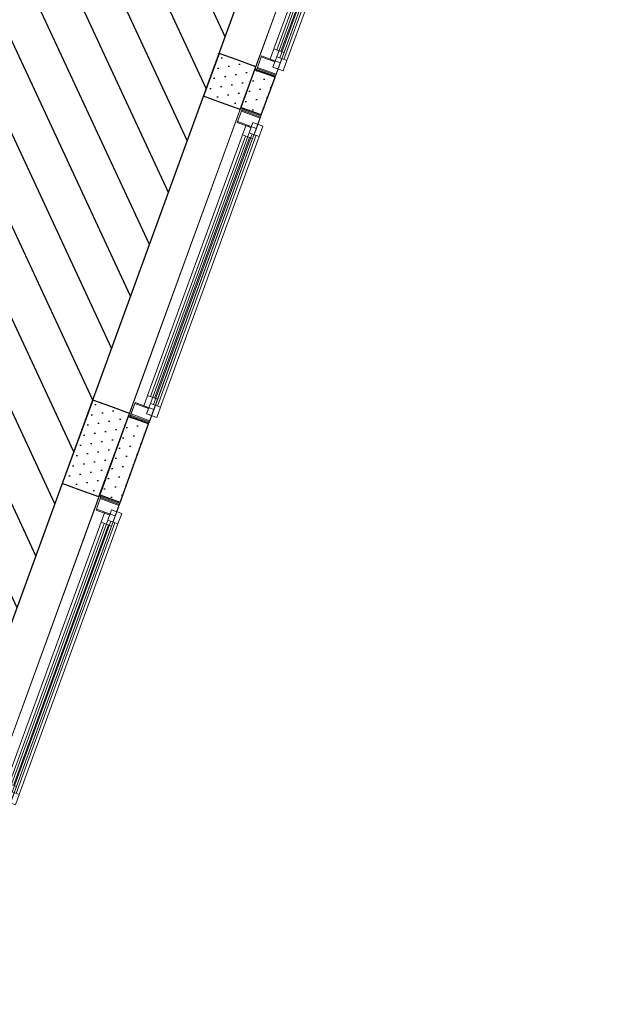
# Model space of a CAD drawing. Header units: millimetres. Extents: x 112481703 to 112588235, y 1264638581 to 1264713486.
# Tile 91 of 256: x 112562567 to 112565299, y 1264645703 to 1264650239. Entities that reach past the tile are written whole.
import ezdxf

# ---------------------------------------------------------------- set-up
doc = ezdxf.new("R2010")
doc.units = ezdxf.units.MM
doc.header["$LTSCALE"] = 0.5
doc.header["$MEASUREMENT"] = 0
doc.linetypes.add('PLINE', pattern=[0])
for name, color, linetype in [('231- Bærende yttervegger', 7, 'Continuous'), ('231- Bærende yttervegger (Skravur)', 7, 'Continuous'), ('231- Bærende yttervegger (Skravur)(Nye konstruksjoner)', 7, 'Continuous'), ('231- Bærende yttervegger(Nye konstruksjoner)', 7, 'Continuous'), ('862- M___Nettoareal', 7, 'Continuous'), ('862- M___Nettoareal(Polylinje)', 7, 'Continuous'), ('LA_farge_dekke_asfalt2', 7, 'Continuous')]:
    doc.layers.add(name, color=color, linetype=linetype)
doc.layers.add('234- Vinduer_ dører_ porter(Nye konstruksjoner)', color=7, linetype='Continuous', lineweight=0)
pattern_1 = [(249.95599, (112557650, 1264717795), (-81.35699, 29.68231), [0, -50]), (249.95599, (112557682.11, 1264717756.67), (-81.35699, 29.68231), [0, -50])]

# ---------------------------------------------------------------- blocks, each defined once
blk = doc.blocks.new('Landskap_2500_56', base_point=(112560777.1, 1264650164.5))
at = {"layer": '862- M___Nettoareal(Polylinje)', "linetype": 'PLINE', "flags": 128}
blk.add_lwpolyline([(112564043.1, 1264651610.5), (112560943, 1264652741.5), (112560223.2, 1264650768.7), (112560182.1, 1264650656), (112558059, 1264651430.6), (112556649.9, 1264651944.7), (112556615.6, 1264651850.7), (112555582.2, 1264649018.4), (112559424.5, 1264647616.5), (112562214.6, 1264646598.6)], close=True, dxfattribs=at)
blk = doc.blocks.new('Vindu[92]', base_point=(112557650, 1264717795))
at = {"layer": '234- Vinduer_ dører_ porter(Nye konstruksjoner)', "linetype": 'PLINE'}
for p, q in [((112564167.7, 1264651426.6), (112563650.1, 1264650008.1)), ((112564261.6, 1264651392.4), (112563744.1, 1264649973.8)), ((112564152.6, 1264651361.9), (112564171.7, 1264651414.5)), ((112564175.2, 1264651423.9), (112564167.7, 1264651426.6)), ((112564171.7, 1264651414.5), (112564175.2, 1264651423.9)), ((112564171.7, 1264651414.5), (112564258.2, 1264651383)), ((112564261.6, 1264651392.4), (112564175.2, 1264651423.9)), ((112564261.6, 1264651392.4), (112564175.2, 1264651423.9)), ((112564261.6, 1264651392.4), (112564258.2, 1264651383)), ((112564215.5, 1264651338.9), (112564152.6, 1264651361.9)), ((112564206.9, 1264651315.4), (112564224.1, 1264651362.4)), ((112564224.1, 1264651362.4), (112564215.5, 1264651338.9)), ((112564247.5, 1264651353.8), (112564224.1, 1264651362.4)), ((112564224.1, 1264651362.4), (112564271, 1264651345.3)), ((112564258.2, 1264651383), (112564247.5, 1264651353.8)), ((112564271, 1264651345.3), (112564253.9, 1264651298.3)), ((112563751.8, 1264650067.9), (112564206.9, 1264651315.4)), ((112563765.9, 1264650062.7), (112564221, 1264651310.3)), ((112564239.8, 1264651303.4), (112563784.6, 1264650055.9)), ((112564253.9, 1264651298.3), (112563798.7, 1264650050.7)), ((112564253.9, 1264651298.3), (112564206.9, 1264651315.4)), ((112563661.1, 1264650014.7), (112563680.3, 1264650067.4)), ((112563680.3, 1264650067.4), (112563743.2, 1264650044.4)), ((112563734.6, 1264650020.9), (112563751.8, 1264650067.9)), ((112563743.2, 1264650044.4), (112563734.6, 1264650020.9)), ((112563751.8, 1264650067.9), (112563798.7, 1264650050.7)), ((112563798.7, 1264650050.7), (112563781.6, 1264650003.8)), ((112563657.6, 1264650005.4), (112563650.1, 1264650008.1)), ((112563657.6, 1264650005.4), (112563661.1, 1264650014.7)), ((112563744.1, 1264649973.8), (112563657.6, 1264650005.4)), ((112563744.1, 1264649973.8), (112563657.6, 1264650005.4)), ((112563661.1, 1264650014.7), (112563747.5, 1264649983.2)), ((112563734.6, 1264650020.9), (112563758.1, 1264650012.3)), ((112563781.6, 1264650003.8), (112563734.6, 1264650020.9)), ((112563747.5, 1264649983.2), (112563744.1, 1264649973.8)), ((112563758.1, 1264650012.3), (112563747.5, 1264649983.2))]:
    blk.add_line(p, q, dxfattribs=at)
blk = doc.blocks.new('Vindu[93]', base_point=(112557650, 1264717795))
at = {"layer": '234- Vinduer_ dører_ porter(Nye konstruksjoner)', "linetype": 'PLINE'}
for p, q in [((112562933.8, 1264648044.7), (112562416.2, 1264646626.1)), ((112562918.7, 1264647979.9), (112562937.9, 1264648032.6)), ((112562941.3, 1264648041.9), (112562933.8, 1264648044.7)), ((112562937.9, 1264648032.6), (112562941.3, 1264648041.9)), ((112562937.9, 1264648032.6), (112563024.3, 1264648001)), ((112563027.7, 1264648010.4), (112562941.3, 1264648041.9)), ((112563027.7, 1264648010.4), (112562941.3, 1264648041.9)), ((112563027.7, 1264648010.4), (112562510.2, 1264646591.9)), ((112563024.3, 1264648001), (112563013.7, 1264647971.9)), ((112563027.7, 1264648010.4), (112563024.3, 1264648001)), ((112562981.6, 1264647957), (112562918.7, 1264647979.9)), ((112562973.1, 1264647933.5), (112562990.2, 1264647980.5)), ((112562990.2, 1264647980.5), (112562981.6, 1264647957)), ((112563013.7, 1264647971.9), (112562990.2, 1264647980.5)), ((112562990.2, 1264647980.5), (112563037.2, 1264647963.3)), ((112563037.2, 1264647963.3), (112563020, 1264647916.4)), ((112562517.9, 1264646685.9), (112562973.1, 1264647933.5)), ((112562532, 1264646680.8), (112562987.1, 1264647928.4)), ((112563005.9, 1264647921.5), (112562550.8, 1264646673.9)), ((112563020, 1264647916.4), (112562564.9, 1264646668.8)), ((112563020, 1264647916.4), (112562973.1, 1264647933.5)), ((112562427.2, 1264646632.8), (112562446.4, 1264646685.4)), ((112562446.4, 1264646685.4), (112562509.3, 1264646662.4)), ((112562500.8, 1264646639), (112562517.9, 1264646685.9)), ((112562517.9, 1264646685.9), (112562564.9, 1264646668.8)), ((112562423.8, 1264646623.4), (112562416.2, 1264646626.1)), ((112562423.8, 1264646623.4), (112562427.2, 1264646632.8)), ((112562427.2, 1264646632.8), (112562513.6, 1264646601.3)), ((112562509.3, 1264646662.4), (112562500.8, 1264646639)), ((112562500.8, 1264646639), (112562524.2, 1264646630.4)), ((112562547.7, 1264646621.8), (112562500.8, 1264646639)), ((112562524.2, 1264646630.4), (112562513.6, 1264646601.3)), ((112562564.9, 1264646668.8), (112562547.7, 1264646621.8)), ((112562510.2, 1264646591.9), (112562423.8, 1264646623.4)), ((112562510.2, 1264646591.9), (112562423.8, 1264646623.4)), ((112562513.6, 1264646601.3), (112562510.2, 1264646591.9))]:
    blk.add_line(p, q, dxfattribs=at)
blk = doc.blocks.new('Vindu[97]', base_point=(112557650, 1264717795))
at = {"layer": '234- Vinduer_ dører_ porter(Nye konstruksjoner)', "linetype": 'PLINE'}
for p, q in [((112563585, 1264649829.6), (112563067.5, 1264648411.1)), ((112563569.9, 1264649764.9), (112563589.1, 1264649817.5)), ((112563592.5, 1264649826.9), (112563585, 1264649829.6)), ((112563589.1, 1264649817.5), (112563592.5, 1264649826.9)), ((112563589.1, 1264649817.5), (112563675.5, 1264649785.9)), ((112563678.9, 1264649795.3), (112563592.5, 1264649826.9)), ((112563678.9, 1264649795.3), (112563592.5, 1264649826.9)), ((112563678.9, 1264649795.3), (112563161.4, 1264648376.8)), ((112563632.8, 1264649741.9), (112563569.9, 1264649764.9)), ((112563624.3, 1264649718.4), (112563641.4, 1264649765.4)), ((112563641.4, 1264649765.4), (112563632.8, 1264649741.9)), ((112563664.9, 1264649756.8), (112563641.4, 1264649765.4)), ((112563641.4, 1264649765.4), (112563688.4, 1264649748.2)), ((112563675.5, 1264649785.9), (112563664.9, 1264649756.8)), ((112563678.9, 1264649795.3), (112563675.5, 1264649785.9)), ((112563169.1, 1264648470.8), (112563624.3, 1264649718.4)), ((112563183.2, 1264648465.7), (112563638.4, 1264649713.3)), ((112563671.2, 1264649701.3), (112563624.3, 1264649718.4)), ((112563688.4, 1264649748.2), (112563671.2, 1264649701.3)), ((112563657.1, 1264649706.4), (112563202, 1264648458.9)), ((112563671.2, 1264649701.3), (112563216.1, 1264648453.7)), ((112563078.4, 1264648417.7), (112563097.6, 1264648470.3)), ((112563097.6, 1264648470.3), (112563160.5, 1264648447.4)), ((112563152, 1264648423.9), (112563169.1, 1264648470.8)), ((112563160.5, 1264648447.4), (112563152, 1264648423.9)), ((112563169.1, 1264648470.8), (112563216.1, 1264648453.7)), ((112563216.1, 1264648453.7), (112563198.9, 1264648406.7)), ((112563075, 1264648408.3), (112563067.5, 1264648411.1)), ((112563075, 1264648408.3), (112563078.4, 1264648417.7)), ((112563161.4, 1264648376.8), (112563075, 1264648408.3)), ((112563161.4, 1264648376.8), (112563075, 1264648408.3)), ((112563078.4, 1264648417.7), (112563164.8, 1264648386.2)), ((112563152, 1264648423.9), (112563175.5, 1264648415.3)), ((112563198.9, 1264648406.7), (112563152, 1264648423.9)), ((112563175.5, 1264648415.3), (112563164.8, 1264648386.2)), ((112563164.8, 1264648386.2), (112563161.4, 1264648376.8))]:
    blk.add_line(p, q, dxfattribs=at)
blk = doc.blocks.new('Vindu[100]', base_point=(112557650, 1264717795))
at = {"layer": '234- Vinduer_ dører_ porter(Nye konstruksjoner)', "linetype": 'PLINE'}
for p, q in [((112564169.4, 1264651431.3), (112563651.8, 1264650012.8)), ((112564263.3, 1264651397.1), (112563745.8, 1264649978.5)), ((112564154.3, 1264651366.6), (112564173.5, 1264651419.2)), ((112564176.9, 1264651428.6), (112564169.4, 1264651431.3)), ((112564173.5, 1264651419.2), (112564176.9, 1264651428.6)), ((112564173.5, 1264651419.2), (112564259.9, 1264651387.7)), ((112564263.3, 1264651397.1), (112564176.9, 1264651428.6)), ((112564263.3, 1264651397.1), (112564176.9, 1264651428.6)), ((112564263.3, 1264651397.1), (112564259.9, 1264651387.7)), ((112564240.7, 1264651335.1), (112564154.3, 1264651366.6)), ((112564176.6, 1264651305.2), (112564193.7, 1264651352.2)), ((112564193.7, 1264651352.2), (112564240.7, 1264651335.1)), ((112564259.9, 1264651387.7), (112564240.7, 1264651335.1)), ((112563738.6, 1264650104.6), (112564176.6, 1264651305.2)), ((112563752.7, 1264650099.5), (112564190.7, 1264651300.1)), ((112564223.6, 1264651288.1), (112564176.6, 1264651305.2)), ((112564240.7, 1264651335.1), (112564223.6, 1264651288.1)), ((112564209.5, 1264651293.2), (112563771.4, 1264650092.6)), ((112564223.6, 1264651288.1), (112563785.5, 1264650087.5)), ((112563721.4, 1264650057.7), (112563738.6, 1264650104.6)), ((112563738.6, 1264650104.6), (112563785.5, 1264650087.5)), ((112563785.5, 1264650087.5), (112563768.4, 1264650040.5)), ((112563662.8, 1264650019.4), (112563682, 1264650072.1)), ((112563682, 1264650072.1), (112563768.4, 1264650040.5)), ((112563768.4, 1264650040.5), (112563721.4, 1264650057.7)), ((112563768.4, 1264650040.5), (112563749.2, 1264649987.9)), ((112563659.3, 1264650010), (112563651.8, 1264650012.8)), ((112563659.3, 1264650010), (112563662.8, 1264650019.4)), ((112563745.8, 1264649978.5), (112563659.3, 1264650010)), ((112563745.8, 1264649978.5), (112563659.3, 1264650010)), ((112563662.8, 1264650019.4), (112563749.2, 1264649987.9)), ((112563749.2, 1264649987.9), (112563745.8, 1264649978.5))]:
    blk.add_line(p, q, dxfattribs=at)
blk = doc.blocks.new('Vindu[101]', base_point=(112557650, 1264717795))
at = {"layer": '234- Vinduer_ dører_ porter(Nye konstruksjoner)', "linetype": 'PLINE'}
for p, q in [((112562935.5, 1264648049.4), (112562418, 1264646630.8)), ((112562920.4, 1264647984.6), (112562939.6, 1264648037.2)), ((112562943, 1264648046.6), (112562935.5, 1264648049.4)), ((112562939.6, 1264648037.2), (112562943, 1264648046.6)), ((112562939.6, 1264648037.2), (112563026, 1264648005.7)), ((112563029.4, 1264648015.1), (112562943, 1264648046.6)), ((112563029.4, 1264648015.1), (112562943, 1264648046.6)), ((112563029.4, 1264648015.1), (112562511.9, 1264646596.6)), ((112563026, 1264648005.7), (112563006.8, 1264647953.1)), ((112563029.4, 1264648015.1), (112563026, 1264648005.7)), ((112563006.8, 1264647953.1), (112562920.4, 1264647984.6)), ((112562942.7, 1264647923.3), (112562959.9, 1264647970.2)), ((112562959.9, 1264647970.2), (112563006.8, 1264647953.1)), ((112563006.8, 1264647953.1), (112562989.7, 1264647906.1)), ((112562504.7, 1264646722.7), (112562942.7, 1264647923.3)), ((112562518.8, 1264646717.5), (112562956.8, 1264647918.1)), ((112562975.6, 1264647911.3), (112562537.6, 1264646710.7)), ((112562989.7, 1264647906.1), (112562551.7, 1264646705.5)), ((112562989.7, 1264647906.1), (112562942.7, 1264647923.3)), ((112562487.6, 1264646675.7), (112562504.7, 1264646722.7)), ((112562504.7, 1264646722.7), (112562551.7, 1264646705.5)), ((112562428.9, 1264646637.5), (112562448.1, 1264646690.1)), ((112562448.1, 1264646690.1), (112562534.5, 1264646658.6)), ((112562534.5, 1264646658.6), (112562487.6, 1264646675.7)), ((112562551.7, 1264646705.5), (112562534.5, 1264646658.6)), ((112562425.5, 1264646628.1), (112562418, 1264646630.8)), ((112562425.5, 1264646628.1), (112562428.9, 1264646637.5)), ((112562511.9, 1264646596.6), (112562425.5, 1264646628.1)), ((112562511.9, 1264646596.6), (112562425.5, 1264646628.1)), ((112562428.9, 1264646637.5), (112562515.3, 1264646606)), ((112562534.5, 1264646658.6), (112562515.3, 1264646606)), ((112562515.3, 1264646606), (112562511.9, 1264646596.6))]:
    blk.add_line(p, q, dxfattribs=at)
blk = doc.blocks.new('Vindu[105]', base_point=(112557650, 1264717795))
at = {"layer": '234- Vinduer_ dører_ porter(Nye konstruksjoner)', "linetype": 'PLINE'}
for p, q in [((112563586.7, 1264649834.3), (112563069.2, 1264648415.8)), ((112563571.6, 1264649769.6), (112563590.8, 1264649822.2)), ((112563594.2, 1264649831.6), (112563586.7, 1264649834.3)), ((112563590.8, 1264649822.2), (112563594.2, 1264649831.6)), ((112563590.8, 1264649822.2), (112563677.2, 1264649790.6)), ((112563680.7, 1264649800), (112563594.2, 1264649831.6)), ((112563680.7, 1264649800), (112563594.2, 1264649831.6)), ((112563680.7, 1264649800), (112563163.1, 1264648381.5)), ((112563658, 1264649738), (112563571.6, 1264649769.6)), ((112563677.2, 1264649790.6), (112563658, 1264649738)), ((112563680.7, 1264649800), (112563677.2, 1264649790.6)), ((112563593.9, 1264649708.2), (112563611.1, 1264649755.2)), ((112563611.1, 1264649755.2), (112563658, 1264649738)), ((112563658, 1264649738), (112563640.9, 1264649691.1)), ((112563155.9, 1264648507.6), (112563593.9, 1264649708.2)), ((112563170, 1264648502.5), (112563608, 1264649703)), ((112563626.8, 1264649696.2), (112563188.8, 1264648495.6)), ((112563640.9, 1264649691.1), (112563202.9, 1264648490.5)), ((112563640.9, 1264649691.1), (112563593.9, 1264649708.2)), ((112563138.8, 1264648460.6), (112563155.9, 1264648507.6)), ((112563155.9, 1264648507.6), (112563202.9, 1264648490.5)), ((112563202.9, 1264648490.5), (112563185.7, 1264648443.5)), ((112563080.1, 1264648422.4), (112563099.3, 1264648475)), ((112563099.3, 1264648475), (112563185.7, 1264648443.5)), ((112563185.7, 1264648443.5), (112563138.8, 1264648460.6)), ((112563185.7, 1264648443.5), (112563166.5, 1264648390.9)), ((112563076.7, 1264648413), (112563069.2, 1264648415.8)), ((112563076.7, 1264648413), (112563080.1, 1264648422.4)), ((112563163.1, 1264648381.5), (112563076.7, 1264648413)), ((112563163.1, 1264648381.5), (112563076.7, 1264648413)), ((112563080.1, 1264648422.4), (112563166.5, 1264648390.9)), ((112563166.5, 1264648390.9), (112563163.1, 1264648381.5))]:
    blk.add_line(p, q, dxfattribs=at)
blk = doc.blocks.new('Veggåpning 07[251]', base_point=(112557650, 1264717795))
at = {"layer": '234- Vinduer_ dører_ porter(Nye konstruksjoner)', "linetype": 'PLINE'}
for p, q in [((112563996.8, 1264651483.6), (112563486.2, 1264650083.9)), ((112564079.5, 1264651453.5), (112563996.8, 1264651483.6)), ((112564165.9, 1264651421.9), (112564079.5, 1264651453.5)), ((112564165.9, 1264651421.9), (112563655.3, 1264650022.2)), ((112563568.8, 1264650053.7), (112563486.2, 1264650083.9)), ((112563655.3, 1264650022.2), (112563568.8, 1264650053.7))]:
    blk.add_line(p, q, dxfattribs=at)
blk = doc.blocks.new('Veggåpning 07[252]', base_point=(112557650, 1264717795))
at = {"layer": '234- Vinduer_ dører_ porter(Nye konstruksjoner)', "linetype": 'PLINE'}
for p, q in [((112562763, 1264648101.7), (112562252.3, 1264646701.9)), ((112562845.6, 1264648071.5), (112562763, 1264648101.7)), ((112562932.1, 1264648040), (112562421.4, 1264646640.2)), ((112562932.1, 1264648040), (112562845.6, 1264648071.5)), ((112562335, 1264646671.8), (112562252.3, 1264646701.9)), ((112562421.4, 1264646640.2), (112562335, 1264646671.8))]:
    blk.add_line(p, q, dxfattribs=at)
blk = doc.blocks.new('Veggåpning 07[256]', base_point=(112557650, 1264717795))
at = {"layer": '234- Vinduer_ dører_ porter(Nye konstruksjoner)', "linetype": 'PLINE'}
for p, q in [((112563414.2, 1264649886.6), (112562903.5, 1264648486.8)), ((112563496.9, 1264649856.4), (112563414.2, 1264649886.6)), ((112563583.3, 1264649824.9), (112563496.9, 1264649856.4)), ((112563583.3, 1264649824.9), (112563072.6, 1264648425.2)), ((112562986.2, 1264648456.7), (112562903.5, 1264648486.8)), ((112563072.6, 1264648425.2), (112562986.2, 1264648456.7))]:
    blk.add_line(p, q, dxfattribs=at)

msp = doc.modelspace()

# ---------------------------------------------------------------- hatches: boundary and pattern name
at = {"layer": '231- Bærende yttervegger (Skravur)', "linetype": 'Continuous'}
h = msp.add_hatch(dxfattribs=at)
h.set_pattern_fill('Prikker_tett', color=256, style=0, pattern_type=2)
h.set_pattern_definition(pattern_1)
h.paths.add_polyline_path([(112563655.3, 1264650022.2), (112563486.2, 1264650083.9), (112563414.2, 1264649886.6), (112563583.3, 1264649824.9)])
h = msp.add_hatch(dxfattribs=at)
h.set_pattern_fill('Prikker_tett', color=256, style=0, pattern_type=2)
h.set_pattern_definition(pattern_1)
h.paths.add_polyline_path([(112563072.6, 1264648425.2), (112562903.5, 1264648486.8), (112562763, 1264648101.7), (112562932.1, 1264648040)])
at = {"layer": '231- Bærende yttervegger (Skravur)(Nye konstruksjoner)', "linetype": 'Continuous'}
h = msp.add_hatch(dxfattribs=at)
h.set_pattern_fill('Prikker_tett', color=256, style=0, pattern_type=2)
h.set_pattern_definition(pattern_1)
h.paths.add_polyline_path([(112563650.1, 1264650008.1), (112563586.7, 1264649834.3), (112563680.7, 1264649800), (112563744.1, 1264649973.8)])
h = msp.add_hatch(dxfattribs=at)
h.set_pattern_fill('Prikker_tett', color=256, style=0, pattern_type=2)
h.set_pattern_definition(pattern_1)
h.paths.add_polyline_path([(112563067.5, 1264648411.1), (112562935.5, 1264648049.4), (112563029.4, 1264648015.1), (112563161.4, 1264648376.8)])
at = {"layer": 'LA_farge_dekke_asfalt2', "linetype": 'Continuous'}
h = msp.add_hatch(dxfattribs=at)
h.set_pattern_fill('Murverk', color=256, style=0, pattern_type=2)
h.set_pattern_definition([(294.956, (112557650, 1264717795), (163.1938, 75.94596), [])])
h.paths.add_polyline_path([(112560860.6, 1264667658.3), (112562616.7, 1264672471.6), (112559995.7, 1264673427.9), (112559309.6, 1264671547.3), (112556566.5, 1264672548.1), (112556077.4, 1264671207.6), (112551887.6, 1264672736.3), (112550859.3, 1264669918), (112548773.8, 1264670678.9), (112548539, 1264670035.4), (112546176.3, 1264670897.4), (112543555.3, 1264671853.6), (112540861.4, 1264664469.7), (112545422.3, 1264662805.7), (112543616.1, 1264657854.9), (112550126.3, 1264655479.7), (112546836, 1264646461.2), (112560363.8, 1264641525.7), (112565299.3, 1264655053.5), (112555491.6, 1264658631.7), (112556213.9, 1264660591.1), (112557023.9, 1264660297.4), (112558073.9, 1264663192.9), (112557263, 1264663486.9), (112559028.7, 1264668326.6)])

# ---------------------------------------------------------------- linework, layer by layer
at = {"layer": '231- Bærende yttervegger', "linetype": 'PLINE'}
for p, q in [((112563568.8, 1264650053.7), (112563486.2, 1264650083.9)), ((112563655.3, 1264650022.2), (112563568.8, 1264650053.7)), ((112563496.9, 1264649856.4), (112563414.2, 1264649886.6)), ((112563583.3, 1264649824.9), (112563496.9, 1264649856.4)), ((112562986.2, 1264648456.7), (112562903.5, 1264648486.8)), ((112563072.6, 1264648425.2), (112562986.2, 1264648456.7)), ((112562845.6, 1264648071.5), (112562763, 1264648101.7)), ((112562932.1, 1264648040), (112562845.6, 1264648071.5))]:
    msp.add_line(p, q, dxfattribs=at)
at = {"layer": '231- Bærende yttervegger', "linetype": 'PLINE', "flags": 128}
for points in [[(112563486.2, 1264650083.9), (112563414.2, 1264649886.6)], [(112563583.3, 1264649824.9), (112563655.3, 1264650022.2)], [(112562903.5, 1264648486.8), (112562763, 1264648101.7)], [(112562932.1, 1264648040), (112563072.6, 1264648425.2)]]:
    msp.add_lwpolyline(points, dxfattribs=at)
at = {"layer": '231- Bærende yttervegger(Nye konstruksjoner)', "linetype": 'PLINE'}
for p, q in [((112563657.6, 1264650005.4), (112563650.1, 1264650008.1)), ((112563744.1, 1264649973.8), (112563657.6, 1264650005.4)), ((112563594.2, 1264649831.6), (112563586.7, 1264649834.3)), ((112563680.7, 1264649800), (112563594.2, 1264649831.6)), ((112563075, 1264648408.3), (112563067.5, 1264648411.1)), ((112563161.4, 1264648376.8), (112563075, 1264648408.3)), ((112562943, 1264648046.6), (112562935.5, 1264648049.4)), ((112563029.4, 1264648015.1), (112562943, 1264648046.6))]:
    msp.add_line(p, q, dxfattribs=at)
at = {"layer": '231- Bærende yttervegger(Nye konstruksjoner)', "linetype": 'PLINE', "flags": 128}
for points in [[(112563650.1, 1264650008.1), (112563586.7, 1264649834.3)], [(112563680.7, 1264649800), (112563744.1, 1264649973.8)], [(112563067.5, 1264648411.1), (112562935.5, 1264648049.4)], [(112563029.4, 1264648015.1), (112563161.4, 1264648376.8)]]:
    msp.add_lwpolyline(points, dxfattribs=at)

# ---------------------------------------------------------------- block references
at = {"layer": '234- Vinduer_ dører_ porter(Nye konstruksjoner)', "linetype": 'PLINE'}
for name in ['Veggåpning 07[251]', 'Vindu[92]', 'Vindu[100]', 'Veggåpning 07[256]', 'Vindu[97]', 'Vindu[105]', 'Veggåpning 07[252]', 'Vindu[93]', 'Vindu[101]']:
    msp.add_blockref(name, (112557650, 1264717795), dxfattribs=at)
at = {"layer": '862- M___Nettoareal', "linetype": 'Continuous'}
msp.add_blockref('Landskap_2500_56', (112560777.1, 1264650164.5), dxfattribs=at)

doc.saveas('drawing.dxf')
